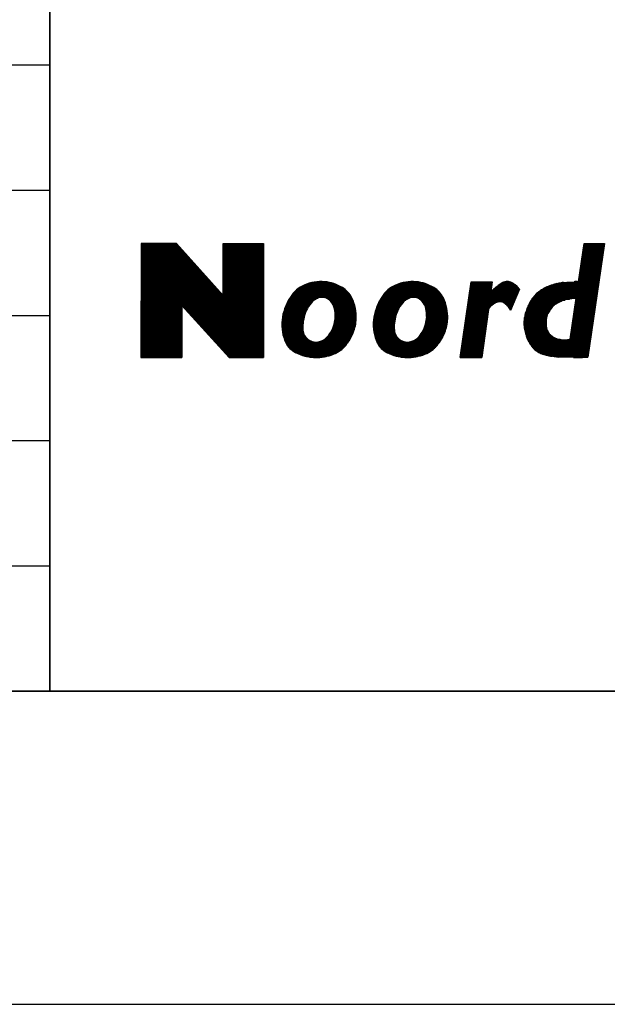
# Model space of a CAD drawing. Extents: x 130725 to 131355, y 479354 to 479502.
# Tile 10 of 19: x 131255 to 131264, y 479354 to 479369. Entities that reach past the tile are written whole.
import ezdxf
from ezdxf.enums import TextEntityAlignment as Align

# ---------------------------------------------------------------- set-up
doc = ezdxf.new("R2010")
doc.units = 0
doc.header["$LTSCALE"] = 5
doc.header["$MEASUREMENT"] = 0
doc.layers.get('0').update_dxf_attribs({"linetype": 'CONTINUOUS'})
for name, color, linetype in [('KADER1', 3, 'CONTINUOUS'), ('SIV-KADER', 7, 'CONTINUOUS'), ('SIV-OV-MAATVOERING', 6, 'CONTINUOUS'), ('SIV-TEKST-025', 7, 'CONTINUOUS'), ('SIV-TEKST-035', 2, 'CONTINUOUS'), ('SIV-TEKST-050', 3, 'CONTINUOUS')]:
    doc.layers.add(name, color=color, linetype=linetype)
doc.styles.add('ISO', font='ISO.shx')
doc.styles.add('ROMANS', font='romans.shx')

# ---------------------------------------------------------------- blocks, each defined once
blk = doc.blocks.new('PNH-A6')
at = {"layer": 'KADER1', "color": 21}
blk.add_line((1250, 10), (10, 10), dxfattribs=at)
at = {"layer": 'KADER1', "color": 7}
blk.add_line((0, 0), (1260, 0), dxfattribs=at)
blk = doc.blocks.new('PNH-ROH')
at = {"color": 3}
for p, q in [((-189, 89), (-189, 0)), ((-189, 0), (0, 0))]:
    blk.add_line(p, q, dxfattribs=at)
at = {"color": 116, "linetype": 'CONTINUOUS'}
for p, q in [((-186.083, 14.294), (-186.09, 10.658)), ((-186.084, 14.259), (-184.914, 14.259)), ((-186.084, 14.229), (-184.888, 14.229)), ((-186.084, 14.199), (-184.861, 14.199)), ((-186.084, 14.169), (-184.834, 14.169)), ((-184.951, 14.3), (-186.083, 14.294)), ((-186.083, 14.289), (-184.941, 14.289)), ((-183.461, 12.633), (-184.951, 14.3)), ((-183.461, 14.294), (-182.177, 14.294)), ((-183.461, 12.633), (-183.461, 14.294)), ((-183.461, 14.289), (-182.177, 14.289)), ((-183.461, 14.259), (-182.177, 14.259)), ((-183.461, 14.229), (-182.177, 14.229)), ((-183.461, 14.199), (-182.177, 14.199)), ((-183.461, 14.169), (-182.177, 14.169)), ((-182.177, 14.294), (-182.178, 10.656)), ((-186.084, 14.139), (-184.807, 14.139)), ((-186.084, 14.109), (-184.78, 14.109)), ((-186.084, 14.079), (-184.754, 14.079)), ((-186.084, 14.049), (-184.727, 14.049)), ((-186.084, 14.019), (-184.7, 14.019)), ((-186.084, 13.989), (-184.673, 13.989)), ((-186.084, 13.959), (-184.646, 13.959)), ((-186.084, 13.929), (-184.62, 13.929)), ((-186.084, 13.899), (-184.593, 13.899)), ((-186.084, 13.869), (-184.566, 13.869)), ((-186.084, 13.839), (-184.539, 13.839)), ((-183.461, 14.139), (-182.177, 14.139)), ((-183.461, 14.109), (-182.177, 14.109)), ((-183.461, 14.079), (-182.177, 14.079)), ((-183.461, 14.049), (-182.177, 14.049)), ((-183.461, 14.019), (-182.177, 14.019)), ((-183.461, 13.989), (-182.177, 13.989)), ((-183.461, 13.959), (-182.177, 13.959)), ((-183.461, 13.929), (-182.177, 13.929)), ((-183.461, 13.899), (-182.177, 13.899)), ((-183.461, 13.869), (-182.177, 13.869)), ((-183.461, 13.839), (-182.177, 13.839)), ((-186.085, 13.719), (-184.432, 13.719)), ((-186.085, 13.689), (-184.405, 13.689)), ((-186.085, 13.659), (-184.378, 13.659)), ((-186.085, 13.629), (-184.351, 13.629)), ((-186.085, 13.599), (-184.325, 13.599)), ((-186.085, 13.569), (-184.298, 13.569)), ((-186.085, 13.539), (-184.271, 13.539)), ((-186.084, 13.809), (-184.512, 13.809)), ((-186.084, 13.779), (-184.485, 13.779)), ((-186.084, 13.749), (-184.459, 13.749)), ((-183.461, 13.809), (-182.177, 13.809)), ((-183.461, 13.779), (-182.177, 13.779)), ((-183.461, 13.749), (-182.177, 13.749)), ((-183.461, 13.719), (-182.177, 13.719)), ((-183.461, 13.689), (-182.177, 13.689)), ((-183.461, 13.659), (-182.177, 13.659)), ((-183.461, 13.629), (-182.177, 13.629)), ((-183.461, 13.599), (-182.177, 13.599)), ((-183.461, 13.569), (-182.177, 13.569)), ((-183.461, 13.539), (-182.177, 13.539)), ((-186.085, 13.509), (-184.244, 13.509)), ((-186.085, 13.479), (-184.217, 13.479)), ((-186.085, 13.449), (-184.191, 13.449)), ((-186.085, 13.419), (-184.164, 13.419)), ((-186.085, 13.389), (-184.137, 13.389)), ((-186.085, 13.359), (-184.11, 13.359)), ((-186.085, 13.329), (-184.083, 13.329)), ((-186.085, 13.299), (-184.057, 13.299)), ((-186.085, 13.269), (-184.03, 13.269)), ((-186.085, 13.239), (-184.003, 13.239)), ((-186.085, 13.209), (-183.976, 13.209)), ((-183.461, 13.509), (-182.177, 13.509)), ((-183.461, 13.479), (-182.177, 13.479)), ((-183.461, 13.449), (-182.177, 13.449)), ((-183.461, 13.419), (-182.177, 13.419)), ((-183.461, 13.389), (-182.177, 13.389)), ((-183.461, 13.359), (-182.177, 13.359)), ((-183.461, 13.329), (-182.177, 13.329)), ((-183.461, 13.299), (-182.177, 13.299)), ((-183.461, 13.269), (-182.177, 13.269)), ((-183.461, 13.239), (-182.177, 13.239)), ((-183.461, 13.209), (-182.177, 13.209)), ((-186.086, 13.149), (-183.923, 13.149)), ((-186.086, 13.119), (-183.896, 13.119)), ((-186.086, 13.089), (-183.869, 13.089)), ((-186.086, 13.059), (-183.842, 13.059)), ((-186.086, 13.029), (-183.815, 13.029)), ((-186.086, 12.999), (-183.788, 12.999)), ((-186.086, 12.969), (-183.762, 12.969)), ((-186.086, 12.939), (-183.735, 12.939)), ((-186.086, 12.909), (-183.708, 12.909)), ((-186.085, 13.179), (-183.949, 13.179)), ((-183.461, 13.179), (-182.177, 13.179)), ((-183.461, 13.149), (-182.177, 13.149)), ((-183.461, 13.119), (-182.177, 13.119)), ((-183.461, 13.089), (-182.177, 13.089)), ((-183.461, 13.059), (-182.177, 13.059)), ((-183.461, 13.029), (-182.177, 13.029)), ((-183.461, 12.999), (-182.177, 12.999)), ((-183.461, 12.969), (-182.177, 12.969)), ((-183.461, 12.939), (-182.177, 12.939)), ((-183.461, 12.909), (-182.177, 12.909)), ((-186.087, 12.579), (-182.177, 12.579)), ((-186.086, 12.879), (-183.681, 12.879)), ((-186.086, 12.849), (-183.654, 12.849)), ((-186.086, 12.819), (-183.628, 12.819)), ((-186.086, 12.789), (-183.601, 12.789)), ((-186.086, 12.759), (-183.574, 12.759)), ((-186.086, 12.729), (-183.547, 12.729)), ((-186.086, 12.699), (-183.52, 12.699)), ((-186.086, 12.669), (-183.494, 12.669)), ((-186.086, 12.639), (-183.467, 12.639)), ((-186.086, 12.609), (-182.177, 12.609)), ((-183.461, 12.879), (-182.177, 12.879)), ((-183.461, 12.849), (-182.177, 12.849)), ((-183.461, 12.819), (-182.177, 12.819)), ((-183.461, 12.789), (-182.177, 12.789)), ((-183.461, 12.759), (-182.177, 12.759)), ((-183.461, 12.729), (-182.177, 12.729)), ((-183.461, 12.699), (-182.177, 12.699)), ((-183.461, 12.669), (-182.177, 12.669)), ((-183.461, 12.639), (-182.177, 12.639)), ((-186.087, 12.549), (-182.177, 12.549)), ((-186.087, 12.519), (-182.177, 12.519)), ((-186.087, 12.489), (-182.177, 12.489)), ((-186.087, 12.459), (-182.177, 12.459)), ((-186.087, 12.429), (-182.177, 12.429)), ((-186.087, 12.399), (-182.177, 12.399)), ((-186.087, 12.369), (-182.177, 12.369)), ((-186.087, 12.339), (-182.177, 12.339)), ((-186.087, 12.309), (-184.78, 12.309)), ((-186.087, 12.279), (-184.78, 12.279)), ((-184.78, 12.32), (-184.78, 10.657)), ((-184.78, 12.32), (-183.267, 10.652)), ((-184.77, 12.309), (-182.177, 12.309)), ((-184.743, 12.279), (-182.177, 12.279)), ((-186.088, 12.039), (-184.78, 12.039)), ((-186.088, 12.009), (-184.78, 12.009)), ((-186.088, 11.979), (-184.78, 11.979)), ((-186.088, 11.949), (-184.78, 11.949)), ((-186.087, 12.249), (-184.78, 12.249)), ((-186.087, 12.219), (-184.78, 12.219)), ((-186.087, 12.189), (-184.78, 12.189)), ((-186.087, 12.159), (-184.78, 12.159)), ((-186.087, 12.129), (-184.78, 12.129)), ((-186.087, 12.099), (-184.78, 12.099)), ((-186.087, 12.069), (-184.78, 12.069)), ((-184.716, 12.249), (-182.177, 12.249)), ((-184.689, 12.219), (-182.177, 12.219)), ((-184.661, 12.189), (-182.177, 12.189)), ((-184.634, 12.159), (-182.177, 12.159)), ((-184.607, 12.129), (-182.177, 12.129)), ((-184.58, 12.099), (-182.177, 12.099)), ((-184.553, 12.069), (-182.177, 12.069)), ((-184.525, 12.039), (-182.177, 12.039)), ((-184.498, 12.009), (-182.177, 12.009)), ((-184.471, 11.979), (-182.177, 11.979)), ((-184.444, 11.949), (-182.177, 11.949)), ((-186.088, 11.919), (-184.78, 11.919)), ((-186.088, 11.889), (-184.78, 11.889)), ((-186.088, 11.859), (-184.78, 11.859)), ((-186.088, 11.829), (-184.78, 11.829)), ((-186.088, 11.799), (-184.78, 11.799)), ((-186.088, 11.769), (-184.78, 11.769)), ((-186.088, 11.739), (-184.78, 11.739)), ((-186.088, 11.709), (-184.78, 11.709)), ((-186.088, 11.679), (-184.78, 11.679)), ((-186.088, 11.649), (-184.78, 11.649)), ((-184.417, 11.919), (-182.177, 11.919)), ((-184.389, 11.889), (-182.178, 11.889)), ((-184.362, 11.859), (-182.178, 11.859)), ((-184.335, 11.829), (-182.178, 11.829)), ((-184.308, 11.799), (-182.178, 11.799)), ((-184.281, 11.769), (-182.178, 11.769)), ((-184.253, 11.739), (-182.178, 11.739)), ((-184.226, 11.709), (-182.178, 11.709)), ((-184.199, 11.679), (-182.178, 11.679)), ((-184.172, 11.649), (-182.178, 11.649)), ((-186.089, 11.469), (-184.78, 11.469)), ((-186.089, 11.439), (-184.78, 11.439)), ((-186.089, 11.409), (-184.78, 11.409)), ((-186.089, 11.379), (-184.78, 11.379)), ((-186.089, 11.349), (-184.78, 11.349)), ((-186.088, 11.619), (-184.78, 11.619)), ((-186.088, 11.589), (-184.78, 11.589)), ((-186.088, 11.559), (-184.78, 11.559)), ((-186.088, 11.529), (-184.78, 11.529)), ((-186.088, 11.499), (-184.78, 11.499)), ((-184.145, 11.619), (-182.178, 11.619)), ((-184.118, 11.589), (-182.178, 11.589)), ((-184.09, 11.559), (-182.178, 11.559)), ((-184.063, 11.529), (-182.178, 11.529)), ((-184.036, 11.499), (-182.178, 11.499)), ((-184.009, 11.469), (-182.178, 11.469)), ((-183.982, 11.439), (-182.178, 11.439)), ((-183.954, 11.409), (-182.178, 11.409)), ((-183.927, 11.379), (-182.178, 11.379)), ((-183.9, 11.349), (-182.178, 11.349)), ((-186.089, 11.319), (-184.78, 11.319)), ((-186.089, 11.289), (-184.78, 11.289)), ((-186.089, 11.259), (-184.78, 11.259)), ((-186.089, 11.229), (-184.78, 11.229)), ((-186.089, 11.199), (-184.78, 11.199)), ((-186.089, 11.169), (-184.78, 11.169)), ((-186.089, 11.139), (-184.78, 11.139)), ((-186.089, 11.109), (-184.78, 11.109)), ((-186.089, 11.079), (-184.78, 11.079)), ((-186.089, 11.049), (-184.78, 11.049)), ((-186.089, 11.019), (-184.78, 11.019)), ((-183.873, 11.319), (-182.178, 11.319)), ((-183.846, 11.289), (-182.178, 11.289)), ((-183.818, 11.259), (-182.178, 11.259)), ((-183.791, 11.229), (-182.178, 11.229)), ((-183.764, 11.199), (-182.178, 11.199)), ((-183.737, 11.169), (-182.178, 11.169)), ((-183.71, 11.139), (-182.178, 11.139)), ((-183.682, 11.109), (-182.178, 11.109)), ((-183.655, 11.079), (-182.178, 11.079)), ((-183.628, 11.049), (-182.178, 11.049)), ((-183.601, 11.019), (-182.178, 11.019)), ((-186.09, 10.929), (-184.78, 10.929)), ((-186.09, 10.899), (-184.78, 10.899)), ((-186.09, 10.869), (-184.78, 10.869)), ((-186.09, 10.839), (-184.78, 10.839)), ((-186.09, 10.809), (-184.78, 10.809)), ((-186.09, 10.779), (-184.78, 10.779)), ((-186.09, 10.749), (-184.78, 10.749)), ((-186.09, 10.719), (-184.78, 10.719)), ((-186.089, 10.989), (-184.78, 10.989)), ((-186.089, 10.959), (-184.78, 10.959)), ((-183.574, 10.989), (-182.178, 10.989)), ((-183.546, 10.959), (-182.178, 10.959)), ((-183.519, 10.929), (-182.178, 10.929)), ((-183.492, 10.899), (-182.178, 10.899)), ((-183.465, 10.869), (-182.178, 10.869)), ((-183.438, 10.839), (-182.178, 10.839)), ((-183.41, 10.809), (-182.178, 10.809)), ((-183.383, 10.779), (-182.178, 10.779)), ((-183.356, 10.749), (-182.178, 10.749)), ((-183.329, 10.719), (-182.178, 10.719)), ((-186.09, 10.689), (-184.78, 10.689)), ((-186.09, 10.659), (-184.78, 10.659)), ((-184.78, 10.657), (-186.09, 10.658)), ((-183.302, 10.689), (-182.178, 10.689)), ((-183.274, 10.659), (-182.178, 10.659)), ((-182.178, 10.656), (-183.272, 10.657)), ((-180.798, 10.689), (-180.176, 10.689)), ((-180.576, 10.659), (-180.402, 10.659)), ((-177.877, 10.689), (-177.255, 10.689)), ((-177.655, 10.659), (-177.481, 10.659)), ((-175.889, 10.659), (-175.199, 10.659)), ((-175.889, 10.658), (-175.199, 10.658)), ((-175.885, 10.689), (-175.195, 10.689)), ((-172.889, 10.689), (-171.813, 10.689)), ((-172.48, 10.663), (-172.745, 10.67)), ((-172.151, 10.658), (-172.48, 10.663)), ((-172.274, 10.659), (-172.012, 10.659))]:
    blk.add_line(p, q, dxfattribs=at)
at = {"color": 7, "linetype": 'CONTINUOUS'}
for p, q in [((-172.109, 13.076), (-171.934, 14.294)), ((-171.952, 14.169), (-171.302, 14.169)), ((-171.948, 14.199), (-171.298, 14.199)), ((-171.943, 14.229), (-171.293, 14.229)), ((-171.939, 14.259), (-171.289, 14.259)), ((-171.935, 14.289), (-171.284, 14.289)), ((-171.934, 14.294), (-171.284, 14.294)), ((-171.284, 14.294), (-171.816, 10.669)), ((-172, 13.839), (-171.351, 13.839)), ((-171.995, 13.869), (-171.346, 13.869)), ((-171.991, 13.899), (-171.342, 13.899)), ((-171.987, 13.929), (-171.337, 13.929)), ((-171.982, 13.959), (-171.333, 13.959)), ((-171.978, 13.989), (-171.329, 13.989)), ((-171.974, 14.019), (-171.324, 14.019)), ((-171.969, 14.049), (-171.32, 14.049)), ((-171.965, 14.079), (-171.315, 14.079)), ((-171.961, 14.109), (-171.311, 14.109)), ((-171.956, 14.139), (-171.307, 14.139)), ((-172.043, 13.539), (-171.395, 13.539)), ((-172.038, 13.569), (-171.39, 13.569)), ((-172.034, 13.599), (-171.386, 13.599)), ((-172.03, 13.629), (-171.381, 13.629)), ((-172.025, 13.659), (-171.377, 13.659)), ((-172.021, 13.689), (-171.373, 13.689)), ((-172.017, 13.719), (-171.368, 13.719)), ((-172.012, 13.749), (-171.364, 13.749)), ((-172.008, 13.779), (-171.359, 13.779)), ((-172.004, 13.809), (-171.355, 13.809)), ((-172.09, 13.209), (-171.443, 13.209)), ((-172.086, 13.239), (-171.439, 13.239)), ((-172.081, 13.269), (-171.434, 13.269)), ((-172.077, 13.299), (-171.43, 13.299)), ((-172.073, 13.329), (-171.425, 13.329)), ((-172.069, 13.359), (-171.421, 13.359)), ((-172.064, 13.389), (-171.417, 13.389)), ((-172.06, 13.419), (-171.412, 13.419)), ((-172.056, 13.449), (-171.408, 13.449)), ((-172.051, 13.479), (-171.403, 13.479)), ((-172.047, 13.509), (-171.399, 13.509)), ((-180.99, 12.909), (-179.689, 12.909)), ((-180.938, 12.939), (-179.745, 12.939)), ((-180.876, 12.969), (-179.809, 12.969)), ((-180.804, 12.999), (-179.884, 12.999)), ((-180.714, 13.029), (-179.975, 13.029)), ((-180.591, 13.059), (-180.101, 13.059)), ((-178.069, 12.909), (-176.768, 12.909)), ((-178.017, 12.939), (-176.824, 12.939)), ((-177.955, 12.969), (-176.888, 12.969)), ((-177.883, 12.999), (-176.963, 12.999)), ((-177.793, 13.029), (-177.054, 13.029)), ((-177.67, 13.059), (-177.18, 13.059)), ((-175.889, 10.658), (-175.537, 13.076)), ((-175.562, 12.909), (-174.892, 12.909)), ((-175.557, 12.939), (-174.888, 12.939)), ((-175.553, 12.969), (-174.884, 12.969)), ((-175.548, 12.999), (-174.88, 12.999)), ((-175.544, 13.029), (-174.876, 13.029)), ((-175.54, 13.059), (-174.871, 13.059)), ((-175.537, 13.076), (-174.869, 13.076)), ((-174.869, 13.076), (-174.914, 12.748)), ((-174.738, 12.909), (-174.053, 12.909)), ((-174.697, 12.939), (-174.082, 12.939)), ((-174.655, 12.969), (-174.12, 12.969)), ((-174.612, 12.999), (-174.164, 12.999)), ((-174.566, 13.029), (-174.211, 13.029)), ((-174.506, 13.059), (-174.273, 13.059)), ((-173.125, 12.909), (-171.487, 12.909)), ((-173.05, 12.939), (-171.483, 12.939)), ((-172.961, 12.969), (-171.478, 12.969)), ((-172.857, 12.999), (-171.474, 12.999)), ((-172.726, 13.029), (-171.47, 13.029)), ((-172.588, 13.051), (-172.431, 13.064)), ((-172.487, 13.059), (-171.465, 13.059)), ((-172.431, 13.064), (-172.247, 13.076)), ((-172.107, 13.089), (-171.461, 13.089)), ((-172.103, 13.119), (-171.456, 13.119)), ((-172.099, 13.149), (-171.452, 13.149)), ((-172.094, 13.179), (-171.448, 13.179)), ((-181.322, 12.579), (-179.361, 12.579)), ((-181.303, 12.609), (-179.378, 12.609)), ((-181.282, 12.639), (-179.396, 12.639)), ((-181.259, 12.669), (-179.416, 12.669)), ((-181.235, 12.699), (-179.439, 12.699)), ((-181.208, 12.729), (-179.464, 12.729)), ((-181.18, 12.759), (-179.491, 12.759)), ((-181.149, 12.789), (-179.522, 12.789)), ((-181.115, 12.819), (-179.556, 12.819)), ((-181.078, 12.849), (-179.594, 12.849)), ((-181.036, 12.879), (-179.638, 12.879)), ((-178.401, 12.579), (-176.44, 12.579)), ((-178.382, 12.609), (-176.457, 12.609)), ((-178.361, 12.639), (-176.475, 12.639)), ((-178.338, 12.669), (-176.495, 12.669)), ((-178.314, 12.699), (-176.518, 12.699)), ((-178.287, 12.729), (-176.543, 12.729)), ((-178.259, 12.759), (-176.57, 12.759)), ((-178.228, 12.789), (-176.601, 12.789)), ((-178.194, 12.819), (-176.635, 12.819)), ((-178.157, 12.849), (-176.673, 12.849)), ((-178.115, 12.879), (-176.717, 12.879)), ((-175.61, 12.579), (-174.109, 12.579)), ((-175.605, 12.609), (-174.097, 12.609)), ((-175.601, 12.639), (-174.085, 12.639)), ((-175.596, 12.669), (-174.072, 12.669)), ((-175.592, 12.699), (-174.06, 12.699)), ((-175.588, 12.729), (-174.048, 12.729)), ((-175.583, 12.759), (-174.913, 12.759)), ((-175.579, 12.789), (-174.909, 12.789)), ((-175.575, 12.819), (-174.905, 12.819)), ((-175.57, 12.849), (-174.9, 12.849)), ((-175.566, 12.879), (-174.896, 12.879)), ((-174.903, 12.759), (-174.035, 12.759)), ((-174.874, 12.789), (-174.023, 12.789)), ((-174.843, 12.819), (-174.01, 12.819)), ((-174.811, 12.849), (-174.005, 12.849)), ((-174.776, 12.879), (-174.028, 12.879)), ((-174.001, 12.843), (-174.285, 12.155)), ((-173.559, 12.579), (-171.536, 12.579)), ((-173.534, 12.609), (-171.531, 12.609)), ((-173.507, 12.639), (-171.527, 12.639)), ((-173.477, 12.669), (-171.522, 12.669)), ((-173.444, 12.699), (-171.518, 12.699)), ((-173.41, 12.729), (-171.514, 12.729)), ((-173.372, 12.759), (-171.509, 12.759)), ((-173.331, 12.789), (-171.505, 12.789)), ((-173.287, 12.819), (-171.5, 12.819)), ((-173.239, 12.849), (-171.496, 12.849)), ((-173.188, 12.879), (-171.492, 12.879)), ((-181.475, 12.279), (-180.737, 12.279)), ((-181.463, 12.309), (-180.718, 12.309)), ((-181.45, 12.339), (-180.697, 12.339)), ((-181.436, 12.369), (-180.675, 12.369)), ((-181.422, 12.399), (-180.651, 12.399)), ((-181.407, 12.429), (-180.623, 12.429)), ((-181.391, 12.459), (-180.591, 12.459)), ((-181.375, 12.489), (-180.553, 12.489)), ((-181.358, 12.519), (-180.506, 12.519)), ((-181.34, 12.549), (-180.444, 12.549)), ((-180.165, 12.549), (-179.346, 12.549)), ((-180.107, 12.519), (-179.332, 12.519)), ((-180.066, 12.489), (-179.319, 12.489)), ((-180.035, 12.459), (-179.306, 12.459)), ((-180.009, 12.429), (-179.295, 12.429)), ((-179.987, 12.399), (-179.284, 12.399)), ((-179.968, 12.369), (-179.274, 12.369)), ((-179.952, 12.339), (-179.265, 12.339)), ((-179.938, 12.309), (-179.257, 12.309)), ((-179.926, 12.279), (-179.249, 12.279)), ((-178.554, 12.279), (-177.816, 12.279)), ((-178.542, 12.309), (-177.797, 12.309)), ((-178.529, 12.339), (-177.776, 12.339)), ((-178.515, 12.369), (-177.754, 12.369)), ((-178.501, 12.399), (-177.73, 12.399)), ((-178.486, 12.429), (-177.702, 12.429)), ((-178.47, 12.459), (-177.67, 12.459)), ((-178.454, 12.489), (-177.632, 12.489)), ((-178.437, 12.519), (-177.585, 12.519)), ((-178.419, 12.549), (-177.523, 12.549)), ((-177.244, 12.549), (-176.425, 12.549)), ((-177.186, 12.519), (-176.411, 12.519)), ((-177.145, 12.489), (-176.398, 12.489)), ((-177.114, 12.459), (-176.385, 12.459)), ((-177.088, 12.429), (-176.374, 12.429)), ((-177.066, 12.399), (-176.363, 12.399)), ((-177.047, 12.369), (-176.353, 12.369)), ((-177.031, 12.339), (-176.344, 12.339)), ((-177.017, 12.309), (-176.336, 12.309)), ((-177.005, 12.279), (-176.328, 12.279)), ((-175.653, 12.279), (-174.926, 12.279)), ((-175.649, 12.309), (-174.896, 12.309)), ((-175.645, 12.339), (-174.858, 12.339)), ((-175.64, 12.369), (-174.814, 12.369)), ((-175.636, 12.399), (-174.761, 12.399)), ((-175.631, 12.429), (-174.673, 12.429)), ((-175.627, 12.459), (-174.159, 12.459)), ((-175.623, 12.489), (-174.147, 12.489)), ((-175.618, 12.519), (-174.134, 12.519)), ((-175.614, 12.549), (-174.122, 12.549)), ((-174.563, 12.429), (-174.171, 12.429)), ((-174.494, 12.399), (-174.184, 12.399)), ((-174.454, 12.369), (-174.196, 12.369)), ((-174.418, 12.339), (-174.209, 12.339)), ((-174.386, 12.309), (-174.221, 12.309)), ((-174.359, 12.279), (-174.233, 12.279)), ((-173.732, 12.279), (-172.937, 12.279)), ((-173.718, 12.309), (-172.906, 12.309)), ((-173.705, 12.339), (-172.869, 12.339)), ((-173.69, 12.369), (-172.823, 12.369)), ((-173.675, 12.399), (-172.773, 12.399)), ((-173.659, 12.429), (-172.718, 12.429)), ((-173.642, 12.459), (-172.651, 12.459)), ((-173.623, 12.489), (-172.543, 12.489)), ((-173.603, 12.519), (-172.401, 12.519)), ((-173.582, 12.549), (-171.54, 12.549)), ((-172.192, 12.547), (-172.386, 11.239)), ((-172.231, 12.279), (-171.58, 12.279)), ((-172.227, 12.309), (-171.575, 12.309)), ((-172.223, 12.339), (-171.571, 12.339)), ((-172.218, 12.369), (-171.567, 12.369)), ((-172.214, 12.399), (-171.562, 12.399)), ((-172.209, 12.429), (-171.558, 12.429)), ((-172.205, 12.459), (-171.553, 12.459)), ((-172.2, 12.489), (-171.549, 12.489)), ((-172.196, 12.519), (-171.544, 12.519)), ((-181.57, 11.949), (-180.876, 11.949)), ((-181.564, 11.979), (-180.868, 11.979)), ((-181.558, 12.009), (-180.859, 12.009)), ((-181.552, 12.039), (-180.849, 12.039)), ((-181.545, 12.069), (-180.838, 12.069)), ((-181.537, 12.099), (-180.827, 12.099)), ((-181.528, 12.129), (-180.815, 12.129)), ((-181.519, 12.159), (-180.801, 12.159)), ((-181.509, 12.189), (-180.787, 12.189)), ((-181.498, 12.219), (-180.772, 12.219)), ((-181.487, 12.249), (-180.755, 12.249)), ((-179.916, 12.249), (-179.242, 12.249)), ((-179.908, 12.219), (-179.236, 12.219)), ((-179.901, 12.189), (-179.23, 12.189)), ((-179.896, 12.159), (-179.226, 12.159)), ((-179.891, 12.129), (-179.221, 12.129)), ((-179.888, 12.099), (-179.218, 12.099)), ((-179.885, 12.069), (-179.215, 12.069)), ((-179.884, 12.039), (-179.213, 12.039)), ((-179.884, 11.949), (-179.21, 11.949)), ((-179.883, 12.009), (-179.211, 12.009)), ((-179.883, 11.979), (-179.21, 11.979)), ((-178.649, 11.949), (-177.955, 11.949)), ((-178.643, 11.979), (-177.947, 11.979)), ((-178.637, 12.009), (-177.938, 12.009)), ((-178.631, 12.039), (-177.928, 12.039)), ((-178.624, 12.069), (-177.917, 12.069)), ((-178.616, 12.099), (-177.906, 12.099)), ((-178.607, 12.129), (-177.894, 12.129)), ((-178.598, 12.159), (-177.88, 12.159)), ((-178.588, 12.189), (-177.866, 12.189)), ((-178.577, 12.219), (-177.851, 12.219)), ((-178.566, 12.249), (-177.834, 12.249)), ((-176.995, 12.249), (-176.321, 12.249)), ((-176.987, 12.219), (-176.315, 12.219)), ((-176.98, 12.189), (-176.309, 12.189)), ((-176.975, 12.159), (-176.305, 12.159)), ((-176.97, 12.129), (-176.3, 12.129)), ((-176.967, 12.099), (-176.297, 12.099)), ((-176.964, 12.069), (-176.294, 12.069)), ((-176.963, 12.039), (-176.292, 12.039)), ((-176.963, 11.949), (-176.289, 11.949)), ((-176.962, 12.009), (-176.29, 12.009)), ((-176.962, 11.979), (-176.289, 11.979)), ((-175.701, 11.949), (-175.019, 11.949)), ((-175.697, 11.979), (-175.015, 11.979)), ((-175.693, 12.009), (-175.011, 12.009)), ((-175.688, 12.039), (-175.007, 12.039)), ((-175.684, 12.069), (-175.003, 12.069)), ((-175.679, 12.099), (-174.998, 12.099)), ((-175.675, 12.129), (-174.994, 12.129)), ((-175.671, 12.159), (-174.99, 12.159)), ((-175.666, 12.189), (-174.986, 12.189)), ((-175.662, 12.219), (-174.969, 12.219)), ((-175.658, 12.249), (-174.949, 12.249)), ((-174.986, 12.191), (-175.199, 10.658)), ((-174.336, 12.249), (-174.246, 12.249)), ((-174.317, 12.219), (-174.258, 12.219)), ((-174.301, 12.189), (-174.27, 12.189)), ((-174.286, 12.159), (-174.283, 12.159)), ((-173.835, 11.949), (-173.127, 11.949)), ((-173.829, 11.979), (-173.119, 11.979)), ((-173.823, 12.009), (-173.109, 12.009)), ((-173.816, 12.039), (-173.097, 12.039)), ((-173.807, 12.069), (-173.083, 12.069)), ((-173.799, 12.099), (-173.067, 12.099)), ((-173.789, 12.129), (-173.049, 12.129)), ((-173.779, 12.159), (-173.03, 12.159)), ((-173.768, 12.189), (-173.009, 12.189)), ((-173.757, 12.219), (-172.987, 12.219)), ((-173.744, 12.249), (-172.963, 12.249)), ((-172.28, 11.949), (-171.628, 11.949)), ((-172.276, 11.979), (-171.624, 11.979)), ((-172.272, 12.009), (-171.619, 12.009)), ((-172.267, 12.039), (-171.615, 12.039)), ((-172.263, 12.069), (-171.611, 12.069)), ((-172.258, 12.099), (-171.606, 12.099)), ((-172.254, 12.129), (-171.602, 12.129)), ((-172.249, 12.159), (-171.597, 12.159)), ((-172.245, 12.189), (-171.593, 12.189)), ((-172.24, 12.219), (-171.589, 12.219)), ((-172.236, 12.249), (-171.584, 12.249)), ((-181.59, 11.709), (-180.915, 11.709)), ((-181.589, 11.739), (-180.913, 11.739)), ((-181.589, 11.679), (-180.917, 11.679)), ((-181.589, 11.649), (-180.919, 11.649)), ((-181.588, 11.769), (-180.91, 11.769)), ((-181.587, 11.799), (-180.906, 11.799)), ((-181.585, 11.829), (-180.901, 11.829)), ((-181.582, 11.859), (-180.896, 11.859)), ((-181.578, 11.889), (-180.89, 11.889)), ((-181.574, 11.919), (-180.883, 11.919)), ((-179.943, 11.649), (-179.244, 11.649)), ((-179.933, 11.679), (-179.237, 11.679)), ((-179.924, 11.709), (-179.231, 11.709)), ((-179.916, 11.739), (-179.226, 11.739)), ((-179.909, 11.769), (-179.222, 11.769)), ((-179.903, 11.799), (-179.218, 11.799)), ((-179.897, 11.829), (-179.215, 11.829)), ((-179.893, 11.859), (-179.213, 11.859)), ((-179.889, 11.889), (-179.211, 11.889)), ((-179.886, 11.919), (-179.21, 11.919)), ((-178.669, 11.709), (-177.994, 11.709)), ((-178.668, 11.739), (-177.992, 11.739)), ((-178.668, 11.679), (-177.996, 11.679)), ((-178.668, 11.649), (-177.998, 11.649)), ((-178.667, 11.769), (-177.989, 11.769)), ((-178.666, 11.799), (-177.985, 11.799)), ((-178.664, 11.829), (-177.98, 11.829)), ((-178.661, 11.859), (-177.975, 11.859)), ((-178.657, 11.889), (-177.969, 11.889)), ((-178.653, 11.919), (-177.962, 11.919)), ((-177.022, 11.649), (-176.323, 11.649)), ((-177.012, 11.679), (-176.316, 11.679)), ((-177.003, 11.709), (-176.31, 11.709)), ((-176.995, 11.739), (-176.305, 11.739)), ((-176.988, 11.769), (-176.301, 11.769)), ((-176.982, 11.799), (-176.297, 11.799)), ((-176.976, 11.829), (-176.294, 11.829)), ((-176.972, 11.859), (-176.292, 11.859)), ((-176.968, 11.889), (-176.29, 11.889)), ((-176.965, 11.919), (-176.289, 11.919)), ((-175.745, 11.649), (-175.061, 11.649)), ((-175.741, 11.679), (-175.057, 11.679)), ((-175.736, 11.709), (-175.053, 11.709)), ((-175.732, 11.739), (-175.049, 11.739)), ((-175.727, 11.769), (-175.044, 11.769)), ((-175.723, 11.799), (-175.04, 11.799)), ((-175.719, 11.829), (-175.036, 11.829)), ((-175.714, 11.859), (-175.032, 11.859)), ((-175.71, 11.889), (-175.028, 11.889)), ((-175.706, 11.919), (-175.024, 11.919)), ((-173.855, 11.769), (-173.149, 11.769)), ((-173.855, 11.739), (-173.149, 11.739)), ((-173.854, 11.709), (-173.147, 11.709)), ((-173.853, 11.799), (-173.149, 11.799)), ((-173.852, 11.679), (-173.145, 11.679)), ((-173.851, 11.829), (-173.147, 11.829)), ((-173.849, 11.649), (-173.141, 11.649)), ((-173.848, 11.859), (-173.144, 11.859)), ((-173.844, 11.889), (-173.14, 11.889)), ((-173.84, 11.919), (-173.134, 11.919)), ((-172.325, 11.649), (-171.672, 11.649)), ((-172.321, 11.679), (-171.668, 11.679)), ((-172.316, 11.709), (-171.663, 11.709)), ((-172.312, 11.739), (-171.659, 11.739)), ((-172.307, 11.769), (-171.655, 11.769)), ((-172.303, 11.799), (-171.65, 11.799)), ((-172.298, 11.829), (-171.646, 11.829)), ((-172.294, 11.859), (-171.641, 11.859)), ((-172.289, 11.889), (-171.637, 11.889)), ((-172.285, 11.919), (-171.633, 11.919)), ((-181.587, 11.619), (-180.919, 11.619)), ((-181.585, 11.589), (-180.919, 11.589)), ((-181.582, 11.559), (-180.917, 11.559)), ((-181.579, 11.529), (-180.914, 11.529)), ((-181.575, 11.499), (-180.909, 11.499)), ((-181.57, 11.469), (-180.903, 11.469)), ((-181.565, 11.439), (-180.895, 11.439)), ((-181.559, 11.409), (-180.885, 11.409)), ((-181.552, 11.379), (-180.872, 11.379)), ((-181.545, 11.349), (-180.856, 11.349)), ((-180.107, 11.349), (-179.35, 11.349)), ((-180.084, 11.379), (-179.336, 11.379)), ((-180.062, 11.409), (-179.322, 11.409)), ((-180.042, 11.439), (-179.31, 11.439)), ((-180.024, 11.469), (-179.298, 11.469)), ((-180.008, 11.499), (-179.287, 11.499)), ((-179.992, 11.529), (-179.277, 11.529)), ((-179.978, 11.559), (-179.267, 11.559)), ((-179.965, 11.589), (-179.259, 11.589)), ((-179.954, 11.619), (-179.251, 11.619)), ((-178.666, 11.619), (-177.998, 11.619)), ((-178.664, 11.589), (-177.998, 11.589)), ((-178.661, 11.559), (-177.996, 11.559)), ((-178.658, 11.529), (-177.993, 11.529)), ((-178.654, 11.499), (-177.988, 11.499)), ((-178.649, 11.469), (-177.982, 11.469)), ((-178.644, 11.439), (-177.974, 11.439)), ((-178.638, 11.409), (-177.964, 11.409)), ((-178.631, 11.379), (-177.951, 11.379)), ((-178.624, 11.349), (-177.935, 11.349)), ((-177.186, 11.349), (-176.429, 11.349)), ((-177.162, 11.379), (-176.415, 11.379)), ((-177.141, 11.409), (-176.401, 11.409)), ((-177.121, 11.439), (-176.389, 11.439)), ((-177.103, 11.469), (-176.377, 11.469)), ((-177.087, 11.499), (-176.366, 11.499)), ((-177.071, 11.529), (-176.356, 11.529)), ((-177.057, 11.559), (-176.346, 11.559)), ((-177.044, 11.589), (-176.338, 11.589)), ((-177.033, 11.619), (-176.33, 11.619)), ((-175.789, 11.349), (-175.103, 11.349)), ((-175.784, 11.379), (-175.099, 11.379)), ((-175.78, 11.409), (-175.095, 11.409)), ((-175.776, 11.439), (-175.09, 11.439)), ((-175.771, 11.469), (-175.086, 11.469)), ((-175.767, 11.499), (-175.082, 11.499)), ((-175.762, 11.529), (-175.078, 11.529)), ((-175.758, 11.559), (-175.074, 11.559)), ((-175.754, 11.589), (-175.07, 11.589)), ((-175.749, 11.619), (-175.065, 11.619)), ((-173.846, 11.619), (-173.135, 11.619)), ((-173.842, 11.589), (-173.128, 11.589)), ((-173.838, 11.559), (-173.12, 11.559)), ((-173.832, 11.529), (-173.11, 11.529)), ((-173.826, 11.499), (-173.099, 11.499)), ((-173.818, 11.469), (-173.085, 11.469)), ((-173.81, 11.439), (-173.067, 11.439)), ((-173.802, 11.409), (-173.043, 11.409)), ((-173.792, 11.379), (-173.012, 11.379)), ((-173.782, 11.349), (-172.975, 11.349)), ((-172.369, 11.349), (-171.716, 11.349)), ((-172.365, 11.379), (-171.712, 11.379)), ((-172.361, 11.409), (-171.708, 11.409)), ((-172.356, 11.439), (-171.703, 11.439)), ((-172.352, 11.469), (-171.699, 11.469)), ((-172.347, 11.499), (-171.694, 11.499)), ((-172.343, 11.529), (-171.69, 11.529)), ((-172.338, 11.559), (-171.685, 11.559)), ((-172.334, 11.589), (-171.681, 11.589)), ((-172.329, 11.619), (-171.677, 11.619)), ((-181.536, 11.319), (-180.835, 11.319)), ((-181.527, 11.289), (-180.81, 11.289)), ((-181.517, 11.259), (-180.778, 11.259)), ((-181.506, 11.229), (-180.739, 11.229)), ((-181.495, 11.199), (-180.688, 11.199)), ((-181.482, 11.169), (-180.615, 11.169)), ((-181.468, 11.139), (-179.473, 11.139)), ((-181.454, 11.109), (-179.495, 11.109)), ((-181.437, 11.079), (-179.518, 11.079)), ((-181.419, 11.049), (-179.542, 11.049)), ((-181.398, 11.019), (-179.567, 11.019)), ((-180.366, 11.169), (-179.453, 11.169)), ((-180.29, 11.199), (-179.433, 11.199)), ((-180.238, 11.229), (-179.415, 11.229)), ((-180.197, 11.259), (-179.397, 11.259)), ((-180.163, 11.289), (-179.381, 11.289)), ((-180.134, 11.319), (-179.365, 11.319)), ((-178.615, 11.319), (-177.914, 11.319)), ((-178.606, 11.289), (-177.889, 11.289)), ((-178.596, 11.259), (-177.857, 11.259)), ((-178.585, 11.229), (-177.818, 11.229)), ((-178.574, 11.199), (-177.767, 11.199)), ((-178.561, 11.169), (-177.694, 11.169)), ((-178.547, 11.139), (-176.552, 11.139)), ((-178.533, 11.109), (-176.574, 11.109)), ((-178.516, 11.079), (-176.597, 11.079)), ((-178.498, 11.049), (-176.621, 11.049)), ((-178.477, 11.019), (-176.646, 11.019)), ((-177.445, 11.169), (-176.532, 11.169)), ((-177.369, 11.199), (-176.512, 11.199)), ((-177.317, 11.229), (-176.494, 11.229)), ((-177.276, 11.259), (-176.476, 11.259)), ((-177.242, 11.289), (-176.46, 11.289)), ((-177.213, 11.319), (-176.444, 11.319)), ((-175.837, 11.019), (-175.149, 11.019)), ((-175.832, 11.049), (-175.145, 11.049)), ((-175.828, 11.079), (-175.141, 11.079)), ((-175.824, 11.109), (-175.136, 11.109)), ((-175.819, 11.139), (-175.132, 11.139)), ((-175.815, 11.169), (-175.128, 11.169)), ((-175.81, 11.199), (-175.124, 11.199)), ((-175.806, 11.229), (-175.12, 11.229)), ((-175.802, 11.259), (-175.116, 11.259)), ((-175.797, 11.289), (-175.111, 11.289)), ((-175.793, 11.319), (-175.107, 11.319)), ((-173.772, 11.319), (-172.933, 11.319)), ((-173.76, 11.289), (-172.882, 11.289)), ((-173.748, 11.259), (-172.803, 11.259)), ((-173.735, 11.229), (-172.664, 11.229)), ((-173.721, 11.199), (-171.738, 11.199)), ((-173.706, 11.169), (-171.743, 11.169)), ((-173.689, 11.139), (-171.747, 11.139)), ((-173.671, 11.109), (-171.752, 11.109)), ((-173.651, 11.079), (-171.756, 11.079)), ((-173.63, 11.049), (-171.76, 11.049)), ((-173.608, 11.019), (-171.765, 11.019)), ((-172.434, 11.229), (-171.734, 11.229)), ((-172.383, 11.259), (-171.73, 11.259)), ((-172.378, 11.289), (-171.725, 11.289)), ((-172.374, 11.319), (-171.721, 11.319)), ((-181.374, 10.989), (-179.595, 10.989)), ((-181.348, 10.959), (-179.625, 10.959)), ((-181.318, 10.929), (-179.658, 10.929)), ((-181.284, 10.899), (-179.694, 10.899)), ((-181.246, 10.869), (-179.735, 10.869)), ((-181.2, 10.839), (-179.78, 10.839)), ((-181.144, 10.809), (-179.832, 10.809)), ((-181.079, 10.779), (-179.893, 10.779)), ((-181.005, 10.749), (-179.967, 10.749)), ((-180.915, 10.719), (-180.058, 10.719)), ((-178.453, 10.989), (-176.674, 10.989)), ((-178.427, 10.959), (-176.704, 10.959)), ((-178.397, 10.929), (-176.737, 10.929)), ((-178.363, 10.899), (-176.773, 10.899)), ((-178.325, 10.869), (-176.814, 10.869)), ((-178.279, 10.839), (-176.859, 10.839)), ((-178.223, 10.809), (-176.911, 10.809)), ((-178.158, 10.779), (-176.972, 10.779)), ((-178.084, 10.749), (-177.046, 10.749)), ((-177.994, 10.719), (-177.137, 10.719)), ((-175.88, 10.719), (-175.191, 10.719)), ((-175.876, 10.749), (-175.187, 10.749)), ((-175.872, 10.779), (-175.182, 10.779)), ((-175.867, 10.809), (-175.178, 10.809)), ((-175.863, 10.839), (-175.174, 10.839)), ((-175.858, 10.869), (-175.17, 10.869)), ((-175.854, 10.899), (-175.166, 10.899)), ((-175.85, 10.929), (-175.162, 10.929)), ((-175.845, 10.959), (-175.157, 10.959)), ((-175.841, 10.989), (-175.153, 10.989)), ((-173.585, 10.989), (-171.769, 10.989)), ((-173.561, 10.959), (-171.774, 10.959)), ((-173.524, 10.921), (-173.533, 10.929)), ((-173.533, 10.929), (-171.778, 10.929)), ((-173.501, 10.899), (-171.782, 10.899)), ((-173.46, 10.869), (-171.787, 10.869)), ((-173.413, 10.839), (-171.791, 10.839)), ((-173.361, 10.809), (-171.796, 10.809)), ((-173.302, 10.779), (-171.8, 10.779)), ((-173.21, 10.749), (-171.804, 10.749)), ((-173.087, 10.719), (-171.809, 10.719))]:
    blk.add_line(p, q, dxfattribs=at)
for centre, radius, start, end in [((-180.462, 12.047), 1.011, 113.9998, 147.7008), ((-180.347, 11.787), 1.295, 84.3249, 113.9998), ((-180.353, 11.725), 1.358, 59.0981, 84.3249), ((-177.541, 12.047), 1.011, 113.9998, 147.7008), ((-177.426, 11.787), 1.295, 84.3249, 113.9998), ((-177.432, 11.725), 1.358, 59.0981, 84.3249), ((-174.225, 12.205), 0.871, 126.7392, 132.7503), ((-171.895, 9.083), 4.767, 124.7435, 126.7392), ((-174.173, 12.369), 0.768, 119.7715, 124.7435), ((-174.357, 12.689), 0.4, 105.6125, 119.7715), ((-174.392, 12.817), 0.266, 88.2493, 105.6125), ((-174.393, 12.784), 0.3, 74.569, 88.2493), ((-174.424, 12.672), 0.416, 62.9643, 74.569), ((-174.492, 12.538), 0.566, 57.238, 62.9643), ((-175.082, 11.622), 1.655, 53.8912, 57.238), ((-174.288, 12.71), 0.308, 42.2705, 53.8912), ((-174.594, 12.432), 0.722, 34.6834, 42.2705), ((-172.663, 11.853), 1.153, 111.4522, 115.8649), ((-172.469, 11.358), 1.684, 107.8011, 111.4522), ((-172.12, 10.272), 2.825, 105.6278, 107.8011), ((-172.409, 11.306), 1.752, 102.868, 105.6278), ((-172.193, 10.357), 2.725, 100.0282, 102.868), ((-172.501, 12.103), 0.952, 95.2231, 100.0282), ((-172.205, 12.436), 0.642, 90, 93.7608), ((-172.205, 9.734), 3.344, 88.3525, 90), ((-179.68, 11.552), 1.937, 147.7008, 160.0705), ((-180.064, 12.208), 0.796, 25.9462, 59.0981), ((-176.759, 11.552), 1.937, 147.7008, 160.0705), ((-177.143, 12.208), 0.796, 25.9462, 59.0981), ((-173.465, 11.382), 1.991, 132.7503, 136.7245), ((-172.653, 11.862), 1.155, 141.1419, 146.2773), ((-172.911, 12.069), 0.824, 135.0623, 141.142), ((-172.63, 11.789), 1.221, 129.0607, 135.0623), ((-172.588, 11.737), 1.288, 123.2179, 129.0607), ((-172.105, 11), 2.17, 120.664, 123.2179), ((-172.898, 12.337), 0.615, 115.8649, 120.664), ((-179.826, 11.714), 1.072, 140.7967, 155.2421), ((-180.241, 12.053), 0.536, 111.3156, 140.7967), ((-180.304, 12.215), 0.362, 75.2572, 111.3156), ((-180.307, 12.205), 0.373, 40.6466, 75.2572), ((-180.438, 12.092), 0.545, 12.1712, 40.6466), ((-180.586, 11.954), 1.376, 11.7643, 25.9462), ((-176.905, 11.714), 1.072, 140.7967, 155.2421), ((-177.32, 12.053), 0.536, 111.3156, 140.7967), ((-177.383, 12.215), 0.362, 75.2572, 111.3156), ((-177.386, 12.205), 0.373, 40.6466, 75.2572), ((-177.517, 12.092), 0.545, 12.1712, 40.6466), ((-177.665, 11.954), 1.376, 11.7643, 25.9462), ((-174.494, 11.923), 0.56, 141.4629, 151.353), ((-174.696, 12.083), 0.302, 127.9848, 141.4628), ((-174.357, 11.649), 0.853, 121.1126, 127.9847), ((-174.566, 11.995), 0.449, 111.6297, 121.1127), ((-174.61, 12.107), 0.329, 92.0552, 111.6297), ((-174.614, 12.219), 0.217, 67.8941, 92.0552), ((-174.62, 12.205), 0.232, 53.3274, 67.8941), ((-175.049, 11.628), 0.95, 46.1443, 53.3274), ((-174.666, 12.026), 0.399, 33.7471, 46.1443), ((-171.825, 11.452), 2.079, 152.7214, 157.2281), ((-172.768, 11.938), 1.017, 146.2773, 152.7213), ((-172.597, 11.959), 0.468, 123.6492, 139.7318), ((-172.063, 11.157), 1.43, 116.521, 123.6492), ((-172.47, 11.972), 0.52, 104.6832, 116.521), ((-172.07, 10.447), 2.096, 102.2686, 104.6832), ((-171.165, 6.285), 6.356, 100.882, 102.2686), ((-172.198, 11.656), 0.886, 96.8177, 100.882), ((-171.97, 9.75), 2.806, 94.5342, 96.8177), ((-180.105, 11.707), 1.484, 160.0705, 174.209), ((-179.638, 11.628), 1.279, 155.2421, 168.4615), ((-180.977, 12.006), 1.095, 344.7546, 358.0635), ((-180.858, 12.002), 0.975, 358.0635, 12.1712), ((-180.6, 11.951), 1.39, 357.6544, 11.7643), ((-177.184, 11.707), 1.484, 160.0705, 174.209), ((-176.717, 11.628), 1.279, 155.2421, 168.4615), ((-178.056, 12.006), 1.095, 344.7546, 358.0635), ((-177.937, 12.002), 0.975, 358.0635, 12.1712), ((-177.678, 11.951), 1.39, 357.6544, 11.7643), ((-174.83, 11.917), 0.595, 23.6034, 33.7471), ((-172.606, 11.729), 1.249, 163.111, 169.9869), ((-172.169, 11.597), 1.705, 157.2281, 163.111), ((-172.551, 11.804), 0.594, 150.3165, 168.2301), ((-172.132, 11.565), 1.076, 139.7318, 150.3165), ((-180.111, 11.707), 1.479, 174.209, 189.3099), ((-179.529, 11.605), 1.39, 168.4615, 179.281), ((-180.961, 12.002), 1.078, 330.352, 344.7546), ((-180.56, 11.949), 1.35, 338.4069, 357.6544), ((-177.19, 11.707), 1.479, 174.209, 189.3099), ((-176.608, 11.605), 1.39, 168.4615, 179.281), ((-178.04, 12.002), 1.078, 330.352, 344.7546), ((-177.639, 11.949), 1.35, 338.4069, 357.6544), ((-173.052, 11.749), 0.803, 176.0613, 183.9457), ((-172.504, 11.711), 1.353, 169.9869, 176.0613), ((-172.367, 11.796), 1.489, 183.9457, 187.8335), ((-172.365, 11.765), 0.784, 168.2301, 183.8105), ((-172.449, 11.76), 0.7, 183.8105, 201.5279), ((-180.337, 11.67), 1.25, 189.3099, 205.7467), ((-180.262, 11.615), 0.657, 179.281, 195.0481), ((-180.549, 11.537), 0.36, 195.0481, 225.8037), ((-180.723, 11.866), 0.804, 313.6621, 330.352), ((-180.716, 12.011), 1.518, 320.2694, 338.4069), ((-177.416, 11.67), 1.25, 189.3099, 205.7467), ((-177.341, 11.615), 0.657, 179.281, 195.0481), ((-177.628, 11.537), 0.36, 195.0481, 225.8037), ((-177.802, 11.866), 0.804, 313.6622, 330.352), ((-177.795, 12.011), 1.518, 320.2694, 338.4069), ((-172.794, 11.737), 1.058, 187.8334, 192.4458), ((-172.522, 11.797), 1.337, 192.4458, 196.5074), ((-172.205, 11.891), 1.667, 196.5075, 200.1443), ((-172.812, 11.617), 0.31, 201.5279, 228.2746), ((-172.532, 11.93), 0.73, 228.2746, 238.5979), ((-180.85, 11.423), 0.68, 205.7467, 243.2472), ((-180.478, 11.611), 0.463, 225.8037, 252.8499), ((-180.49, 11.57), 0.42, 252.8499, 284.5146), ((-180.509, 11.641), 0.493, 284.5146, 313.6621), ((-180.285, 11.653), 0.958, 291.3233, 320.2694), ((-177.929, 11.423), 0.68, 205.7467, 243.2472), ((-177.557, 11.611), 0.463, 225.8037, 252.8499), ((-177.569, 11.57), 0.42, 252.8499, 284.5146), ((-177.588, 11.641), 0.493, 284.5146, 313.6621), ((-177.364, 11.653), 0.958, 291.3233, 320.2694), ((-172.553, 11.764), 1.297, 200.1443, 206.1097), ((-172.941, 11.573), 0.864, 206.1097, 213.4194), ((-172.286, 12.006), 1.649, 213.4194, 217.7824), ((-172.695, 11.663), 0.417, 238.5979, 252.2739), ((-172.569, 12.058), 0.832, 252.2739, 258.2407), ((-172.355, 13.087), 1.884, 258.2407, 262.2049), ((-172.553, 11.641), 0.423, 262.2049, 274.54), ((-172.593, 12.148), 0.932, 274.54, 282.8456), ((-180.49, 12.137), 1.48, 243.2472, 268.4155), ((-180.489, 12.174), 1.517, 268.4155, 291.3233), ((-177.569, 12.137), 1.48, 243.2472, 268.4155), ((-177.568, 12.174), 1.517, 268.4155, 291.3233), ((-172.957, 11.486), 0.801, 217.7824, 224.0458), ((-173.286, 11.157), 0.336, 224.8648, 235.182), ((-172.771, 11.899), 1.239, 235.182, 240.5492), ((-172.736, 11.96), 1.309, 240.5492, 244.462), ((-173.191, 11.009), 0.255, 244.462, 253.3372), ((-172.837, 12.19), 1.488, 253.3373, 255.2561), ((-172.315, 14.173), 3.538, 255.2561, 256.5005), ((-171.243, 18.639), 8.131, 256.5005, 257.2926), ((-172.96, 11.024), 0.325, 257.2926, 261.2564), ((-172.895, 11.448), 0.754, 261.2564, 266.1887)]:
    blk.add_arc(centre, radius, start, end, dxfattribs=at)
at = {"color": 116, "linetype": 'CONTINUOUS'}
for centre, radius, start, end in [((-173.217, 7.929), 2.78, 83.0541, 84.391), ((-173.245, 7.695), 3.015, 81.7562, 83.0541), ((-172.686, 11.374), 0.706, 259.632, 265.1783), ((-172.116, 12.986), 2.329, 269.1382, 271.9224), ((-172.337, 19.574), 8.92, 271.9224, 273.345)]:
    blk.add_arc(centre, radius, start, end, dxfattribs=at)
at = {"layer": 'SIV-TEKST-025', "color": 7, "style": 'ISO'}
for tag, p in [('WIJZ.3', (-87.631, 84.472)), ('DAT.3', (-36.631, 84.472)), ('ONDERHOEK', (-186.351, 84.254)), ('ONDERHOEK', (-186.351, 80.854)), ('ONDERHOEK', (-186.351, 77.454)), ('WIJZ.2', (-87.631, 77.472)), ('DAT.2', (-36.631, 77.472)), ('ONDERHOEK', (-186.351, 74.054)), ('ONDERHOEK', (-186.351, 70.654)), ('WIJZ.1', (-87.631, 70.472)), ('DAT.1', (-36.631, 70.472)), ('ONDERHOEK', (-186.351, 67.254)), ('ONDERHOEK', (-186.351, 63.854))]:
    blk.add_attdef(tag, p, '', height=2, dxfattribs=at)
at = {"layer": 'SIV-TEKST-035', "color": 2, "style": 'ISO'}
for tag, p in [('OMGEVING', (-130.405, 47.838)), ('WEGVAK', (-169.307, 37.219)), ('GEMEENTE', (-164.261, 31.924)), ('INSTALNR', (-34.903, 31.901)), ('ONDERHOEK', (-84.457, 17.391)), ('SCHAAL', (-49.388, 17.391))]:
    blk.add_attdef(tag, p, '', height=2.5, dxfattribs=at)
at = {"layer": 'SIV-TEKST-035', "color": 3, "style": 'ISO'}
for tag, p in [('FORM.', (-56.295, 2.914)), ('TEK.NR.', (-28.99, 2.914))]:
    blk.add_attdef(tag, p, '', height=3.5, dxfattribs=at)
at = {"layer": 'SIV-TEKST-050', "style": 'ISO'}
for tag, p in [('BEST.NR', (-101.704, 77.935)), ('BLAD.NR', (-101.704, 63.935))]:
    blk.add_attdef(tag, text='', height=3.5, dxfattribs=at).set_placement(p, align=Align.RIGHT)
blk.add_attdef('WEG.NR', (-172.551, 47.838), '', height=3.5, dxfattribs=at)
blk = doc.blocks.new('AANV')
at = {"layer": 'SIV-KADER', "color": 1}
for p, q in [((20, 0), (20, 20)), ((0, 10), (20, 10)), ((0, 8), (20, 8)), ((0, 6), (20, 6)), ((0, 4), (20, 4)), ((0, 2), (20, 2)), ((0, 0), (20, 0))]:
    blk.add_line(p, q, dxfattribs=at)
at = {"layer": 'SIV-TEKST-025', "color": 2, "style": 'ROMANS'}
for p in [(2.486, 18.578), (10.461, 18.578), (16.211, 18.578), (2.486, 16.578), (10.461, 16.578), (16.211, 16.578), (2.486, 14.578), (10.461, 14.578), (16.211, 14.578), (2.486, 12.578), (10.461, 12.578), (16.211, 12.578), (2.486, 10.578), (10.461, 10.578), (16.211, 10.578), (2.486, 8.578), (10.461, 8.578), (16.211, 8.578), (2.486, 6.578), (10.461, 6.578), (16.211, 6.578), (2.486, 4.578), (10.461, 4.578), (16.211, 4.578), (2.486, 2.578), (10.461, 2.578), (16.211, 2.578), (2.486, 0.578), (10.461, 0.578), (16.211, 0.578)]:
    blk.add_attdef('ARMATUUR', p, '', height=0.9, dxfattribs=at)

msp = doc.modelspace()

# ---------------------------------------------------------------- block references
at = {"layer": 'SIV-KADER', "xscale": 0.5, "yscale": 0.5, "zscale": 0.5}
msp.add_blockref('PNH-ROH', (131349.59881957, 479358.58997538), dxfattribs=at)
at = {"layer": 'SIV-OV-MAATVOERING', "xscale": 0.5, "yscale": 0.5, "zscale": 0.5}
msp.add_blockref('PNH-A6', (130724.59881966, 479353.58997539), dxfattribs=at)
at = {"layer": 'SIV-OV-MAATVOERING'}
msp.add_blockref('AANV', (131235.09881956, 479358.58997538), dxfattribs=at)

doc.saveas('drawing.dxf')
